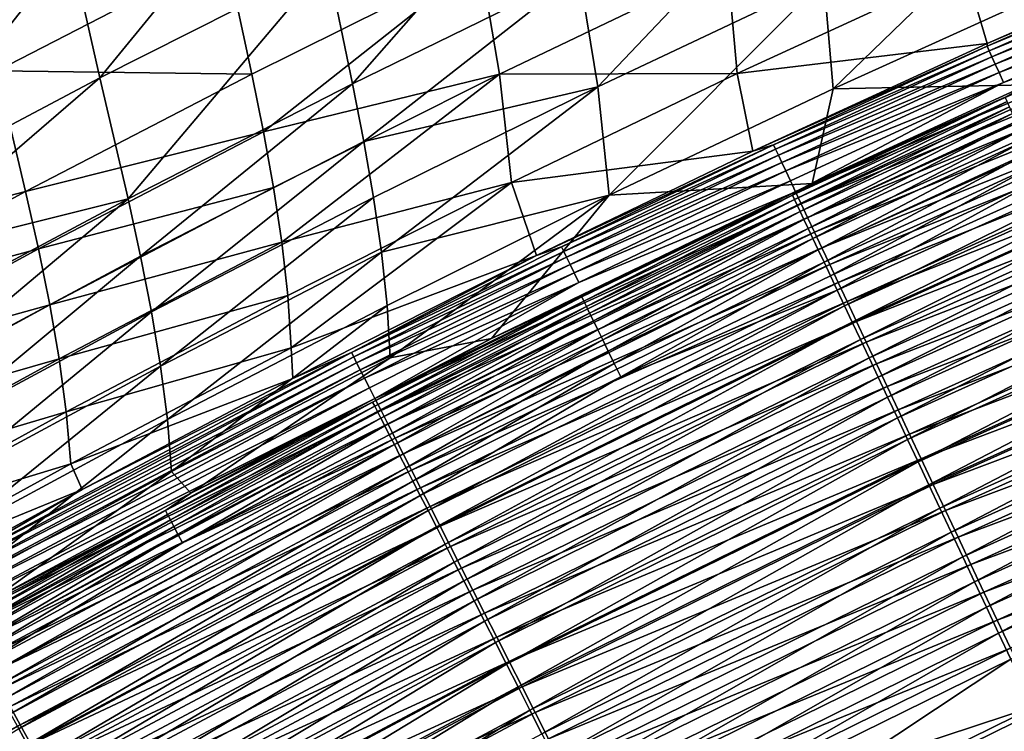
# Model space of a CAD drawing. Header units: metres. Extents: x 0 to 1400, y -1400 to 0.
# Tile 159 of 256: x 552 to 606, y -212 to -173. Entities that reach past the tile are written whole.
import ezdxf

# ---------------------------------------------------------------- set-up
doc = ezdxf.new("R2010")
doc.units = ezdxf.units.M

msp = doc.modelspace()

# ---------------------------------------------------------------- linework, layer by layer
at = {"layer": 'None'}
for points in [[(541.941833, -175.593231, -199.926025), (552.995422, -161.222214, -144.000839), (540.215027, -167.845047, -143.99704)], [(541.941833, -175.593231, -199.926025), (554.535645, -169.003937, -199.930908), (552.995422, -161.222214, -144.000839)], [(556.163879, -176.172867, -255.898041), (567.236755, -162.634033, -199.934647), (554.535645, -169.003937, -199.930908)], [(556.163879, -176.172867, -255.898041), (568.697876, -169.824051, -255.902023), (567.236755, -162.634033, -199.934647)], [(570.092468, -176.497925, -311.884888), (581.339111, -163.693146, -255.9048), (568.697876, -169.824051, -255.902023)], [(570.092468, -176.497925, -311.884888), (582.584106, -170.381287, -311.887299), (581.339111, -163.693146, -255.9048)], [(583.605774, -176.659164, -367.86618), (595.182983, -164.482285, -311.88858), (582.584106, -170.381287, -311.887299)], [(583.605774, -176.659164, -367.86618), (596.071716, -170.772385, -367.866821), (595.182983, -164.482285, -311.88858)], [(596.579407, -176.766113, -423.826904), (608.645142, -165.103882, -367.866547), (596.071716, -170.772385, -367.866821)], [(596.579407, -176.766113, -423.826904), (609.036926, -171.111526, -423.825836), (608.645142, -165.103882, -367.866547)], [(550.471069, -175.781235, -256.281342), (548.796143, -168.61647, -200.336792), (563.101563, -169.281677, -256.284454)], [(543.739563, -182.735107, -255.892792), (554.535645, -169.003937, -199.930908), (541.941833, -175.593231, -199.926025)], [(543.739563, -182.735107, -255.892792), (556.163879, -176.172867, -255.898041), (554.535645, -169.003937, -199.930908)], [(563.101563, -169.281677, -256.284454), (564.536865, -175.956329, -312.24704), (550.471069, -175.781235, -256.281342)], [(577.128845, -169.690964, -312.248627), (564.536865, -175.956329, -312.24704), (563.101563, -169.281677, -256.284454)], [(605.070313, -174.26886, -468.964294), (603.863037, -170.130127, -424.105316), (616.425232, -169.277374, -468.982727)], [(616.944214, -169.185242, -470.708282), (605.06781, -174.417938, -470.689941), (605.070313, -174.26886, -468.964294)], [(605.06781, -174.417938, -470.689941), (616.944214, -169.185242, -470.708282), (617.055786, -169.444717, -472.437134)], [(616.425232, -169.277374, -468.982727), (616.944214, -169.185242, -470.708282), (605.070313, -174.26886, -468.964294)], [(557.71051, -182.827332, -311.881287), (568.697876, -169.824051, -255.902023), (556.163879, -176.172867, -255.898041)], [(557.71051, -182.827332, -311.881287), (570.092468, -176.497925, -311.884888), (568.697876, -169.824051, -255.902023)], [(564.536865, -175.956329, -312.24704), (577.128845, -169.690964, -312.248627), (565.174988, -179.131454, -340.224548)], [(577.128845, -169.690964, -312.248627), (578.186951, -175.970047, -368.194885), (565.174988, -179.131454, -340.224548)], [(590.757202, -169.936844, -368.195435), (578.186951, -175.970047, -368.194885), (577.128845, -169.690964, -312.248627)], [(605.183411, -174.674805, -472.419525), (605.06781, -174.417938, -470.689941), (617.055786, -169.444717, -472.437134)], [(617.055786, -169.444717, -472.437134), (617.198975, -169.777603, -474.154083), (605.183411, -174.674805, -472.419525)], [(605.183411, -174.674805, -472.419525), (617.198975, -169.777603, -474.154083), (605.33197, -175.004608, -474.137207)], [(605.33197, -175.004608, -474.137207), (617.198975, -169.777603, -474.154083), (617.373352, -170.182922, -475.854797)], [(570.711487, -179.673553, -339.876038), (582.584106, -170.381287, -311.887299), (570.092468, -176.497925, -311.884888)], [(570.711487, -179.673553, -339.876038), (583.605774, -176.659164, -367.86618), (582.584106, -170.381287, -311.887299)], [(578.186951, -175.970047, -368.194885), (590.757202, -169.936844, -368.195435), (591.297668, -175.928421, -424.104828)], [(591.297668, -175.928421, -424.104828), (590.757202, -169.936844, -368.195435), (603.863037, -170.130127, -424.105316)], [(591.297668, -175.928421, -424.104828), (603.863037, -170.130127, -424.105316), (605.070313, -174.26886, -468.964294)], [(617.373352, -170.182922, -475.854797), (605.512939, -175.406372, -475.838684), (605.33197, -175.004608, -474.137207)], [(617.578491, -170.659698, -477.535004), (605.512939, -175.406372, -475.838684), (617.373352, -170.182922, -475.854797)], [(584.232666, -182.63446, -423.827393), (596.071716, -170.772385, -367.866821), (583.605774, -176.659164, -367.86618)], [(584.232666, -182.63446, -423.827393), (596.579407, -176.766113, -423.826904), (596.071716, -170.772385, -367.866821)], [(605.512939, -175.406372, -475.838684), (617.578491, -170.659698, -477.535004), (605.72583, -175.879089, -477.519684)], [(605.72583, -175.879089, -477.519684), (617.578491, -170.659698, -477.535004), (617.814026, -171.206909, -479.190369)], [(607.273438, -176.55484, -468.690521), (609.036926, -171.111526, -423.825836), (596.579407, -176.766113, -423.826904)], [(617.814026, -171.206909, -479.190369), (605.970337, -176.421814, -479.175873), (605.72583, -175.879089, -477.519684)], [(618.079407, -171.823578, -480.81665), (605.970337, -176.421814, -479.175873), (617.814026, -171.206909, -479.190369)], [(618.374329, -172.508728, -482.409546), (594.507507, -182.442886, -480.789307), (618.079407, -171.823578, -480.81665)], [(618.079407, -171.823578, -480.81665), (594.507507, -182.442886, -480.789307), (605.970337, -176.421814, -479.175873)], [(618.374329, -172.508728, -482.409546), (594.824829, -183.117157, -482.38385), (594.507507, -182.442886, -480.789307)], [(618.698242, -173.261169, -483.964935), (594.824829, -183.117157, -482.38385), (618.374329, -172.508728, -482.409546)], [(618.698242, -173.261169, -483.964935), (595.173401, -183.857819, -483.940918), (594.824829, -183.117157, -482.38385)], [(619.050232, -174.078979, -485.479797), (595.173401, -183.857819, -483.940918), (618.698242, -173.261169, -483.964935)], [(619.050232, -174.078979, -485.479797), (595.552368, -184.66301, -485.457458), (595.173401, -183.857819, -483.940918)], [(619.050232, -174.078979, -485.479797), (619.429565, -174.960052, -486.951294), (595.552368, -184.66301, -485.457458)], [(592.160767, -180.212158, -468.943024), (591.297668, -175.928421, -424.104828), (605.070313, -174.26886, -468.964294)], [(605.070313, -174.26886, -468.964294), (605.06781, -174.417938, -470.689941), (592.160767, -180.212158, -468.943024)], [(605.06781, -174.417938, -470.689941), (593.287598, -179.850342, -470.67157), (592.160767, -180.212158, -468.943024)], [(593.287598, -179.850342, -470.67157), (605.06781, -174.417938, -470.689941), (605.183411, -174.674805, -472.419525)], [(593.287598, -179.850342, -470.67157), (605.183411, -174.674805, -472.419525), (593.407166, -180.104584, -472.401855)], [(593.407166, -180.104584, -472.401855), (605.183411, -174.674805, -472.419525), (605.33197, -175.004608, -474.137207)], [(605.33197, -175.004608, -474.137207), (593.560852, -180.431274, -474.1203), (593.407166, -180.104584, -472.401855)], [(605.512939, -175.406372, -475.838684), (593.560852, -180.431274, -474.1203), (605.33197, -175.004608, -474.137207)], [(619.429565, -174.960052, -486.951294), (595.960693, -185.530609, -486.930573), (595.552368, -184.66301, -485.457458)], [(619.835144, -175.902237, -488.376587), (595.960693, -185.530609, -486.930573), (619.429565, -174.960052, -486.951294)], [(550.471069, -175.781235, -256.281342), (552.059937, -182.432159, -312.244232), (538.851074, -185.85965, -284.258179)], [(564.536865, -175.956329, -312.24704), (552.059937, -182.432159, -312.244232), (550.471069, -175.781235, -256.281342)], [(593.560852, -180.431274, -474.1203), (605.512939, -175.406372, -475.838684), (593.74823, -180.829422, -475.822571)], [(593.74823, -180.829422, -475.822571), (605.512939, -175.406372, -475.838684), (605.72583, -175.879089, -477.519684)], [(544.61261, -186.108002, -283.883759), (556.163879, -176.172867, -255.898041), (543.739563, -182.735107, -255.892792)], [(544.61261, -186.108002, -283.883759), (557.71051, -182.827332, -311.881287), (556.163879, -176.172867, -255.898041)], [(564.536865, -175.956329, -312.24704), (565.174988, -179.131454, -340.224548), (552.059937, -182.432159, -312.244232)], [(578.186951, -175.970047, -368.194885), (565.731812, -182.215057, -368.19339), (565.174988, -179.131454, -340.224548)], [(565.731812, -182.215057, -368.19339), (578.186951, -175.970047, -368.194885), (566.186096, -185.219788, -396.150879)], [(566.186096, -185.219788, -396.150879), (578.186951, -175.970047, -368.194885), (578.847961, -181.940399, -424.103668)], [(578.847961, -181.940399, -424.103668), (578.186951, -175.970047, -368.194885), (591.297668, -175.928421, -424.104828)], [(578.847961, -181.940399, -424.103668), (591.297668, -175.928421, -424.104828), (592.160767, -180.212158, -468.943024)], [(605.72583, -175.879089, -477.519684), (593.96875, -181.29805, -477.504364), (593.74823, -180.829422, -475.822571)], [(605.970337, -176.421814, -479.175873), (593.96875, -181.29805, -477.504364), (605.72583, -175.879089, -477.519684)], [(619.835144, -175.902237, -488.376587), (596.397461, -186.458542, -488.357513), (595.960693, -185.530609, -486.930573)], [(620.266174, -176.903458, -489.752838), (596.397461, -186.458542, -488.357513), (619.835144, -175.902237, -488.376587)], [(558.400208, -185.992615, -339.872894), (570.092468, -176.497925, -311.884888), (557.71051, -182.827332, -311.881287)], [(558.400208, -185.992615, -339.872894), (570.711487, -179.673553, -339.876038), (570.092468, -176.497925, -311.884888)], [(571.249756, -182.758942, -367.864594), (583.605774, -176.659164, -367.86618), (570.711487, -179.673553, -339.876038)], [(571.686096, -185.767197, -395.849579), (583.605774, -176.659164, -367.86618), (571.249756, -182.758942, -367.864594)], [(571.686096, -185.767197, -395.849579), (584.232666, -182.63446, -423.827393), (583.605774, -176.659164, -367.86618)], [(595.427124, -181.978394, -468.672485), (596.579407, -176.766113, -423.826904), (584.232666, -182.63446, -423.827393)], [(605.970337, -176.421814, -479.175873), (594.221985, -181.836197, -479.161377), (593.96875, -181.29805, -477.504364)], [(594.507507, -182.442886, -480.789307), (594.221985, -181.836197, -479.161377), (605.970337, -176.421814, -479.175873)], [(607.273438, -176.55484, -468.690521), (595.427124, -181.978394, -468.672485), (606.065247, -177.227707, -470.277466)], [(595.427124, -181.978394, -468.672485), (607.273438, -176.55484, -468.690521), (596.579407, -176.766113, -423.826904)], [(620.266174, -176.903458, -489.752838), (596.861633, -187.444717, -489.735352), (596.397461, -186.458542, -488.357513)], [(620.721741, -177.961563, -491.077209), (596.861633, -187.444717, -489.735352), (620.266174, -176.903458, -489.752838)], [(606.065247, -177.227707, -470.277466), (595.427124, -181.978394, -468.672485), (594.343323, -182.637939, -470.260559)], [(594.343323, -182.637939, -470.260559), (594.453552, -182.872055, -471.854279), (606.065247, -177.227707, -470.277466)], [(606.065247, -177.227707, -470.277466), (594.453552, -182.872055, -471.854279), (606.171875, -177.464233, -471.870544)], [(606.171875, -177.464233, -471.870544), (594.453552, -182.872055, -471.854279), (594.595154, -183.172882, -473.437134)], [(606.171875, -177.464233, -471.870544), (594.595154, -183.172882, -473.437134), (606.308716, -177.767929, -473.452667)], [(596.806885, -187.868942, -485.236572), (597.209412, -188.723511, -486.550873), (620.173462, -177.334106, -485.255615)], [(620.173462, -177.334106, -485.255615), (608.080505, -181.697281, -483.889954), (596.806885, -187.868942, -485.236572)], [(597.209412, -188.723511, -486.550873), (620.547363, -178.201813, -486.568451), (620.173462, -177.334106, -485.255615)], [(606.308716, -177.767929, -473.452667), (594.595154, -183.172882, -473.437134), (594.767822, -183.53952, -475.005066)], [(606.308716, -177.767929, -473.452667), (594.767822, -183.53952, -475.005066), (606.475525, -178.137894, -475.019897)], [(620.721741, -177.961563, -491.077209), (597.352234, -188.487061, -491.06131), (596.861633, -187.444717, -489.735352)], [(621.200867, -179.074448, -492.346893), (597.352234, -188.487061, -491.06131), (620.721741, -177.961563, -491.077209)], [(606.475525, -178.137894, -475.019897), (594.767822, -183.53952, -475.005066), (594.971008, -183.971069, -476.554138)], [(606.475525, -178.137894, -475.019897), (594.971008, -183.971069, -476.554138), (606.671753, -178.573212, -476.568237)], [(606.671753, -178.573212, -476.568237), (594.971008, -183.971069, -476.554138), (595.204407, -184.46666, -478.080414)], [(606.671753, -178.573212, -476.568237), (595.204407, -184.46666, -478.080414), (606.897095, -179.072998, -478.09375)], [(597.209412, -188.723511, -486.550873), (597.637207, -189.631729, -487.820007), (620.547363, -178.201813, -486.568451)], [(597.637207, -189.631729, -487.820007), (620.944702, -179.123871, -487.83609), (620.547363, -178.201813, -486.568451)], [(606.897095, -179.072998, -478.09375), (595.204407, -184.46666, -478.080414), (595.467529, -185.02536, -479.579895)], [(606.897095, -179.072998, -478.09375), (595.467529, -185.02536, -479.579895), (607.151123, -179.636337, -479.592468)], [(621.200867, -179.074448, -492.346893), (597.868286, -189.58345, -492.33252), (597.352234, -188.487061, -491.06131)], [(597.637207, -189.631729, -487.820007), (598.089355, -190.591675, -489.041351), (620.944702, -179.123871, -487.83609)], [(621.702698, -180.23999, -493.559052), (597.868286, -189.58345, -492.33252), (621.200867, -179.074448, -492.346893)], [(598.089355, -190.591675, -489.041351), (621.364624, -180.098328, -489.055969), (620.944702, -179.123871, -487.83609)], [(565.174988, -179.131454, -340.224548), (552.769531, -185.594864, -340.221954), (552.059937, -182.432159, -312.244232)], [(565.174988, -179.131454, -340.224548), (565.731812, -182.215057, -368.19339), (552.769531, -185.594864, -340.221954)], [(607.151123, -179.636337, -479.592468), (595.467529, -185.02536, -479.579895), (595.76001, -185.646301, -481.048584)], [(607.151123, -179.636337, -479.592468), (595.76001, -185.646301, -481.048584), (607.433411, -180.262329, -481.060425)], [(559.006042, -189.066574, -367.862061), (570.711487, -179.673553, -339.876038), (558.400208, -185.992615, -339.872894)], [(559.006042, -189.066574, -367.862061), (571.249756, -182.758942, -367.864594), (570.711487, -179.673553, -339.876038)], [(592.160767, -180.212158, -468.943024), (593.287598, -179.850342, -470.67157), (580.225464, -185.963577, -468.923126)], [(593.287598, -179.850342, -470.67157), (581.60553, -185.47731, -470.65329), (580.225464, -185.963577, -468.923126)], [(581.60553, -185.47731, -470.65329), (593.287598, -179.850342, -470.67157), (593.407166, -180.104584, -472.401855)], [(593.407166, -180.104584, -472.401855), (581.728943, -185.728912, -472.384308), (581.60553, -185.47731, -470.65329)], [(593.560852, -180.431274, -474.1203), (581.728943, -185.728912, -472.384308), (593.407166, -180.104584, -472.401855)], [(598.089355, -190.591675, -489.041351), (598.564941, -191.601395, -490.21225), (621.364624, -180.098328, -489.055969)], [(598.564941, -191.601395, -490.21225), (621.806274, -181.12323, -490.225464), (621.364624, -180.098328, -489.055969)], [(580.225464, -185.963577, -468.923126), (578.847961, -181.940399, -424.103668), (592.160767, -180.212158, -468.943024)], [(593.560852, -180.431274, -474.1203), (581.887695, -186.05246, -474.103485), (581.728943, -185.728912, -472.384308)], [(581.887695, -186.05246, -474.103485), (593.560852, -180.431274, -474.1203), (593.74823, -180.829422, -475.822571)], [(607.433411, -180.262329, -481.060425), (595.76001, -185.646301, -481.048584), (596.081238, -186.328415, -482.482788)], [(607.433411, -180.262329, -481.060425), (596.081238, -186.328415, -482.482788), (607.743408, -180.949905, -482.493835)], [(621.702698, -180.23999, -493.559052), (598.408813, -190.731827, -493.546143), (597.868286, -189.58345, -492.33252)], [(622.226257, -181.455978, -494.710968), (598.408813, -190.731827, -493.546143), (621.702698, -180.23999, -493.559052)], [(593.74823, -180.829422, -475.822571), (582.081238, -186.44696, -475.806549), (581.887695, -186.05246, -474.103485)], [(593.96875, -181.29805, -477.504364), (582.081238, -186.44696, -475.806549), (593.74823, -180.829422, -475.822571)], [(607.743408, -180.949905, -482.493835), (596.081238, -186.328415, -482.482788), (596.430542, -187.069931, -483.879669)], [(607.743408, -180.949905, -482.493835), (596.430542, -187.069931, -483.879669), (608.080505, -181.697281, -483.889954)], [(598.564941, -191.601395, -490.21225), (599.063171, -192.658997, -491.330109), (621.806274, -181.12323, -490.225464)], [(599.063171, -192.658997, -491.330109), (622.26886, -182.19664, -491.341949), (621.806274, -181.12323, -490.225464)], [(593.96875, -181.29805, -477.504364), (582.309082, -186.911453, -477.489136), (582.081238, -186.44696, -475.806549)], [(594.221985, -181.836197, -479.161377), (582.309082, -186.911453, -477.489136), (593.96875, -181.29805, -477.504364)], [(582.309082, -186.911453, -477.489136), (594.221985, -181.836197, -479.161377), (582.570862, -187.444977, -479.146973)], [(582.570862, -187.444977, -479.146973), (594.221985, -181.836197, -479.161377), (594.507507, -182.442886, -480.789307)], [(608.080505, -181.697281, -483.889954), (596.430542, -187.069931, -483.879669), (596.806885, -187.868942, -485.236572)], [(622.226257, -181.455978, -494.710968), (598.972778, -191.929993, -494.699493), (598.408813, -190.731827, -493.546143)], [(622.770386, -182.719727, -495.800476), (598.972778, -191.929993, -494.699493), (622.226257, -181.455978, -494.710968)], [(565.731812, -182.215057, -368.19339), (553.394531, -188.665024, -368.190887), (552.769531, -185.594864, -340.221954)], [(565.731812, -182.215057, -368.19339), (566.186096, -185.219788, -396.150879), (553.394531, -188.665024, -368.190887)], [(566.516785, -188.158936, -424.101898), (566.186096, -185.219788, -396.150879), (578.847961, -181.940399, -424.103668)], [(566.516785, -188.158936, -424.101898), (578.847961, -181.940399, -424.103668), (566.70282, -191.046021, -452.053223)], [(566.70282, -191.046021, -452.053223), (578.847961, -181.940399, -424.103668), (580.225464, -185.963577, -468.923126)], [(595.427124, -181.978394, -468.672485), (577.753113, -190.523438, -468.645264), (594.343323, -182.637939, -470.260559)], [(577.753113, -190.523438, -468.645264), (595.427124, -181.978394, -468.672485), (584.232666, -182.63446, -423.827393)], [(599.063171, -192.658997, -491.330109), (599.582947, -193.762451, -492.392426), (622.26886, -182.19664, -491.341949)], [(599.582947, -193.762451, -492.392426), (622.751465, -183.316498, -492.402985), (622.26886, -182.19664, -491.341949)], [(552.059937, -182.432159, -312.244232), (539.700562, -189.111984, -312.240204), (538.851074, -185.85965, -284.258179)], [(552.059937, -182.432159, -312.244232), (552.769531, -185.594864, -340.221954), (539.700562, -189.111984, -312.240204)], [(545.440491, -189.36467, -311.876526), (557.71051, -182.827332, -311.881287), (544.61261, -186.108002, -283.883759)], [(546.202209, -192.516968, -339.868622), (557.71051, -182.827332, -311.881287), (545.440491, -189.36467, -311.876526)], [(546.202209, -192.516968, -339.868622), (558.400208, -185.992615, -339.872894), (557.71051, -182.827332, -311.881287)], [(559.506836, -192.061752, -395.847809), (571.249756, -182.758942, -367.864594), (559.006042, -189.066574, -367.862061)], [(559.506836, -192.061752, -395.847809), (571.686096, -185.767197, -395.849579), (571.249756, -182.758942, -367.864594)], [(594.824829, -183.117157, -482.38385), (571.323669, -193.839523, -480.762329), (594.507507, -182.442886, -480.789307)], [(594.507507, -182.442886, -480.789307), (571.323669, -193.839523, -480.762329), (582.570862, -187.444977, -479.146973)], [(571.999268, -188.711044, -423.82724), (584.232666, -182.63446, -423.827393), (571.686096, -185.767197, -395.849579)], [(572.16803, -191.602951, -451.791046), (584.232666, -182.63446, -423.827393), (571.999268, -188.711044, -423.82724)], [(577.753113, -190.523438, -468.645264), (584.232666, -182.63446, -423.827393), (572.16803, -191.602951, -451.791046)], [(594.343323, -182.637939, -470.260559), (577.753113, -190.523438, -468.645264), (582.71875, -188.241684, -470.243713)], [(582.832458, -188.473373, -471.838135), (594.343323, -182.637939, -470.260559), (582.71875, -188.241684, -470.243713)], [(594.453552, -182.872055, -471.854279), (594.343323, -182.637939, -470.260559), (582.832458, -188.473373, -471.838135)], [(582.978699, -188.771301, -473.421661), (594.453552, -182.872055, -471.854279), (582.832458, -188.473373, -471.838135)], [(594.453552, -182.872055, -471.854279), (582.978699, -188.771301, -473.421661), (594.595154, -183.172882, -473.437134)], [(622.770386, -182.719727, -495.800476), (599.558899, -193.175278, -495.790375), (598.972778, -191.929993, -494.699493)], [(623.333862, -184.028442, -496.825562), (599.558899, -193.175278, -495.790375), (622.770386, -182.719727, -495.800476)], [(594.824829, -183.117157, -482.38385), (571.662231, -194.502609, -482.358521), (571.323669, -193.839523, -480.762329)], [(595.173401, -183.857819, -483.940918), (571.662231, -194.502609, -482.358521), (594.824829, -183.117157, -482.38385)], [(594.595154, -183.172882, -473.437134), (582.978699, -188.771301, -473.421661), (583.157043, -189.134583, -474.990326)], [(594.595154, -183.172882, -473.437134), (583.157043, -189.134583, -474.990326), (594.767822, -183.53952, -475.005066)], [(599.582947, -193.762451, -492.392426), (600.123169, -194.909317, -493.397247), (622.751465, -183.316498, -492.402985)], [(622.751465, -183.316498, -492.402985), (600.123169, -194.909317, -493.397247), (623.252991, -184.480331, -493.406525)], [(595.173401, -183.857819, -483.940918), (572.034302, -195.231186, -483.917267), (571.662231, -194.502609, -482.358521)], [(595.552368, -184.66301, -485.457458), (572.034302, -195.231186, -483.917267), (595.173401, -183.857819, -483.940918)], [(594.767822, -183.53952, -475.005066), (583.157043, -189.134583, -474.990326), (583.367065, -189.562332, -476.540161)], [(594.767822, -183.53952, -475.005066), (583.367065, -189.562332, -476.540161), (594.971008, -183.971069, -476.554138)], [(594.971008, -183.971069, -476.554138), (583.367065, -189.562332, -476.540161), (583.608276, -190.053665, -478.067169)], [(594.971008, -183.971069, -476.554138), (583.608276, -190.053665, -478.067169), (595.204407, -184.46666, -478.080414)], [(595.204407, -184.46666, -478.080414), (583.608276, -190.053665, -478.067169), (583.88031, -190.607697, -479.567383)], [(595.204407, -184.46666, -478.080414), (583.88031, -190.607697, -479.567383), (595.467529, -185.02536, -479.579895)], [(623.333862, -184.028442, -496.825562), (600.165955, -194.464966, -496.816772), (599.558899, -193.175278, -495.790375)], [(623.252991, -184.480331, -493.406525), (600.123169, -194.909317, -493.397247), (600.682678, -196.097061, -494.342621)], [(623.915527, -185.379349, -497.784149), (600.165955, -194.464966, -496.816772), (623.333862, -184.028442, -496.825562)], [(623.252991, -184.480331, -493.406525), (600.682678, -196.097061, -494.342621), (623.772461, -185.685593, -494.350708)], [(595.552368, -184.66301, -485.457458), (572.438782, -196.023376, -485.435455), (572.034302, -195.231186, -483.917267)], [(595.960693, -185.530609, -486.930573), (572.438782, -196.023376, -485.435455), (595.552368, -184.66301, -485.457458)], [(595.467529, -185.02536, -479.579895), (583.88031, -190.607697, -479.567383), (584.182678, -191.223526, -481.036865)], [(595.467529, -185.02536, -479.579895), (584.182678, -191.223526, -481.036865), (595.76001, -185.646301, -481.048584)], [(552.769531, -185.594864, -340.221954), (540.483154, -192.259308, -340.218201), (539.700562, -189.111984, -312.240204)], [(552.769531, -185.594864, -340.221954), (553.394531, -188.665024, -368.190887), (540.483154, -192.259308, -340.218201)], [(566.186096, -185.219788, -396.150879), (553.914063, -191.654755, -396.148346), (553.394531, -188.665024, -368.190887)], [(553.914063, -191.654755, -396.148346), (566.186096, -185.219788, -396.150879), (566.516785, -188.158936, -424.101898)], [(580.225464, -185.963577, -468.923126), (581.60553, -185.47731, -470.65329), (570.023682, -191.293701, -470.635223)], [(581.60553, -185.47731, -470.65329), (581.728943, -185.728912, -472.384308), (570.023682, -191.293701, -470.635223)], [(595.960693, -185.530609, -486.930573), (572.874756, -196.877121, -486.910217), (572.438782, -196.023376, -485.435455)], [(596.397461, -186.458542, -488.357513), (572.874756, -196.877121, -486.910217), (595.960693, -185.530609, -486.930573)], [(623.915527, -185.379349, -497.784149), (600.792664, -195.796295, -497.776611), (600.165955, -194.464966, -496.816772)], [(624.514221, -186.769669, -498.674255), (600.792664, -195.796295, -497.776611), (623.915527, -185.379349, -497.784149)], [(546.876953, -195.576843, -367.85849), (558.400208, -185.992615, -339.872894), (546.202209, -192.516968, -339.868622)], [(546.876953, -195.576843, -367.85849), (559.006042, -189.066574, -367.862061), (558.400208, -185.992615, -339.872894)], [(559.881592, -194.990433, -423.826447), (571.686096, -185.767197, -395.849579), (559.506836, -192.061752, -395.847809)], [(559.881592, -194.990433, -423.826447), (571.999268, -188.711044, -423.82724), (571.686096, -185.767197, -395.849579)], [(566.790771, -192.736084, -468.900665), (566.70282, -191.046021, -452.053223), (580.225464, -185.963577, -468.923126)], [(570.023682, -191.293701, -470.635223), (566.790771, -192.736084, -468.900665), (580.225464, -185.963577, -468.923126)], [(570.023682, -191.293701, -470.635223), (581.728943, -185.728912, -472.384308), (570.150818, -191.542664, -472.366943)], [(581.728943, -185.728912, -472.384308), (581.887695, -186.05246, -474.103485), (570.150818, -191.542664, -472.366943)], [(581.887695, -186.05246, -474.103485), (570.314392, -191.863037, -474.086884), (570.150818, -191.542664, -472.366943)], [(582.081238, -186.44696, -475.806549), (570.314392, -191.863037, -474.086884), (581.887695, -186.05246, -474.103485)], [(595.76001, -185.646301, -481.048584), (584.182678, -191.223526, -481.036865), (584.514832, -191.900085, -482.471832)], [(595.76001, -185.646301, -481.048584), (584.514832, -191.900085, -482.471832), (596.081238, -186.328415, -482.482788)], [(623.772461, -185.685593, -494.350708), (600.682678, -196.097061, -494.342621), (601.260193, -197.323166, -495.226715)], [(623.772461, -185.685593, -494.350708), (601.260193, -197.323166, -495.226715), (624.308655, -186.929718, -495.233673)], [(582.081238, -186.44696, -475.806549), (570.513977, -192.25386, -475.79071), (570.314392, -191.863037, -474.086884)], [(582.309082, -186.911453, -477.489136), (570.513977, -192.25386, -475.79071), (582.081238, -186.44696, -475.806549)], [(596.397461, -186.458542, -488.357513), (573.341125, -197.790359, -488.338776), (572.874756, -196.877121, -486.910217)], [(596.861633, -187.444717, -489.735352), (573.341125, -197.790359, -488.338776), (596.397461, -186.458542, -488.357513)], [(596.081238, -186.328415, -482.482788), (584.514832, -191.900085, -482.471832), (584.876038, -192.635666, -483.869476)], [(596.081238, -186.328415, -482.482788), (584.876038, -192.635666, -483.869476), (596.430542, -187.069931, -483.879669)], [(570.513977, -192.25386, -475.79071), (582.309082, -186.911453, -477.489136), (570.749023, -192.714188, -477.474121)], [(570.749023, -192.714188, -477.474121), (582.309082, -186.911453, -477.489136), (582.570862, -187.444977, -479.146973)], [(596.430542, -187.069931, -483.879669), (584.876038, -192.635666, -483.869476), (596.806885, -187.868942, -485.236572)], [(624.514221, -186.769669, -498.674255), (601.437622, -197.166534, -498.667847), (600.792664, -195.796295, -497.776611)], [(624.308655, -186.929718, -495.233673), (601.260193, -197.323166, -495.226715), (601.854675, -198.585098, -496.047638)], [(625.128601, -188.196609, -499.493835), (601.437622, -197.166534, -498.667847), (624.514221, -186.769669, -498.674255)], [(624.308655, -186.929718, -495.233673), (601.854675, -198.585098, -496.047638), (624.860474, -188.210144, -496.053528)], [(582.570862, -187.444977, -479.146973), (571.019104, -193.243073, -479.132751), (570.749023, -192.714188, -477.474121)], [(571.323669, -193.839523, -480.762329), (571.019104, -193.243073, -479.132751), (582.570862, -187.444977, -479.146973)], [(596.861633, -187.444717, -489.735352), (573.836792, -198.761047, -489.718201), (573.341125, -197.790359, -488.338776)], [(597.352234, -188.487061, -491.06131), (573.836792, -198.761047, -489.718201), (596.861633, -187.444717, -489.735352)], [(554.307251, -194.576935, -424.099457), (553.914063, -191.654755, -396.148346), (566.516785, -188.158936, -424.101898)], [(566.516785, -188.158936, -424.101898), (566.70282, -191.046021, -452.053223), (554.307251, -194.576935, -424.099457)], [(577.753113, -190.523438, -468.645264), (571.193542, -194.033844, -470.227112), (582.71875, -188.241684, -470.243713)], [(582.71875, -188.241684, -470.243713), (571.193542, -194.033844, -470.227112), (571.310669, -194.263092, -471.822205)], [(582.832458, -188.473373, -471.838135), (582.71875, -188.241684, -470.243713), (571.310669, -194.263092, -471.822205)], [(596.806885, -187.868942, -485.236572), (584.876038, -192.635666, -483.869476), (573.82074, -199.175735, -485.217865)], [(573.82074, -199.175735, -485.217865), (574.250488, -200.0168, -486.533661), (596.806885, -187.868942, -485.236572)], [(574.250488, -200.0168, -486.533661), (597.209412, -188.723511, -486.550873), (596.806885, -187.868942, -485.236572)], [(625.128601, -188.196609, -499.493835), (602.099609, -198.572922, -499.488495), (601.437622, -197.166534, -498.667847)], [(624.860474, -188.210144, -496.053528), (601.854675, -198.585098, -496.047638), (602.464783, -199.88031, -496.803497)], [(625.757629, -189.657394, -500.240814), (602.099609, -198.572922, -499.488495), (625.128601, -188.196609, -499.493835)], [(624.860474, -188.210144, -496.053528), (602.464783, -199.88031, -496.803497), (625.426819, -189.524292, -496.808411)], [(553.394531, -188.665024, -368.190887), (541.178101, -195.31311, -368.187347), (540.483154, -192.259308, -340.218201)], [(553.394531, -188.665024, -368.190887), (553.914063, -191.654755, -396.148346), (541.178101, -195.31311, -368.187347)], [(560.109253, -197.864502, -451.791199), (571.999268, -188.711044, -423.82724), (559.881592, -194.990433, -423.826447)], [(560.109253, -197.864502, -451.791199), (572.16803, -191.602951, -451.791046), (571.999268, -188.711044, -423.82724)], [(571.461365, -194.558105, -473.406403), (582.832458, -188.473373, -471.838135), (571.310669, -194.263092, -471.822205)], [(582.978699, -188.771301, -473.421661), (582.832458, -188.473373, -471.838135), (571.461365, -194.558105, -473.406403)], [(571.645264, -194.91803, -474.975769), (582.978699, -188.771301, -473.421661), (571.461365, -194.558105, -473.406403)], [(583.157043, -189.134583, -474.990326), (582.978699, -188.771301, -473.421661), (571.645264, -194.91803, -474.975769)], [(597.352234, -188.487061, -491.06131), (574.360718, -199.787109, -491.045715), (573.836792, -198.761047, -489.718201)], [(574.250488, -200.0168, -486.533661), (574.707275, -200.910751, -487.80426), (597.209412, -188.723511, -486.550873)], [(597.868286, -189.58345, -492.33252), (574.360718, -199.787109, -491.045715), (597.352234, -188.487061, -491.06131)], [(574.707275, -200.910751, -487.80426), (597.637207, -189.631729, -487.820007), (597.209412, -188.723511, -486.550873)], [(547.443909, -198.556335, -395.845184), (559.006042, -189.066574, -367.862061), (546.876953, -195.576843, -367.85849)], [(547.443909, -198.556335, -395.845184), (559.506836, -192.061752, -395.847809), (559.006042, -189.066574, -367.862061)], [(571.861877, -195.341949, -476.526337), (583.157043, -189.134583, -474.990326), (571.645264, -194.91803, -474.975769)], [(583.157043, -189.134583, -474.990326), (571.861877, -195.341949, -476.526337), (583.367065, -189.562332, -476.540161)], [(583.367065, -189.562332, -476.540161), (571.861877, -195.341949, -476.526337), (572.110718, -195.828995, -478.054108)], [(583.367065, -189.562332, -476.540161), (572.110718, -195.828995, -478.054108), (583.608276, -190.053665, -478.067169)], [(597.868286, -189.58345, -492.33252), (574.911926, -200.866501, -492.318451), (574.360718, -199.787109, -491.045715)], [(574.707275, -200.910751, -487.80426), (575.190125, -201.855728, -489.027008), (597.637207, -189.631729, -487.820007)], [(598.408813, -190.731827, -493.546143), (574.911926, -200.866501, -492.318451), (597.868286, -189.58345, -492.33252)], [(575.190125, -201.855728, -489.027008), (598.089355, -190.591675, -489.041351), (597.637207, -189.631729, -487.820007)], [(625.757629, -189.657394, -500.240814), (602.777344, -200.012695, -500.23645), (602.099609, -198.572922, -499.488495)], [(625.426819, -189.524292, -496.808411), (602.464783, -199.88031, -496.803497), (603.089417, -201.206299, -497.492432)], [(626.400024, -191.149231, -500.913177), (602.777344, -200.012695, -500.23645), (625.757629, -189.657394, -500.240814)], [(625.426819, -189.524292, -496.808411), (603.089417, -201.206299, -497.492432), (626.006653, -190.869598, -497.496429)], [(583.608276, -190.053665, -478.067169), (572.110718, -195.828995, -478.054108), (572.391418, -196.378281, -479.555084)], [(583.608276, -190.053665, -478.067169), (572.391418, -196.378281, -479.555084), (583.88031, -190.607697, -479.567383)], [(566.70282, -191.046021, -452.053223), (554.553162, -197.444565, -452.05127), (554.307251, -194.576935, -424.099457)], [(554.553162, -197.444565, -452.05127), (566.70282, -191.046021, -452.053223), (566.790771, -192.736084, -468.900665)], [(577.753113, -190.523438, -468.645264), (561.164551, -199.044998, -468.619659), (571.193542, -194.033844, -470.227112)], [(561.164551, -199.044998, -468.619659), (577.753113, -190.523438, -468.645264), (572.16803, -191.602951, -451.791046)], [(583.88031, -190.607697, -479.567383), (572.391418, -196.378281, -479.555084), (572.70343, -196.988937, -481.02533)], [(583.88031, -190.607697, -479.567383), (572.70343, -196.988937, -481.02533), (584.182678, -191.223526, -481.036865)], [(598.408813, -190.731827, -493.546143), (575.489258, -201.997147, -493.533539), (574.911926, -200.866501, -492.318451)], [(575.190125, -201.855728, -489.027008), (575.698059, -202.849792, -490.19931), (598.089355, -190.591675, -489.041351)], [(598.972778, -191.929993, -494.699493), (575.489258, -201.997147, -493.533539), (598.408813, -190.731827, -493.546143)], [(575.698059, -202.849792, -490.19931), (598.564941, -191.601395, -490.21225), (598.089355, -190.591675, -489.041351)], [(626.006653, -190.869598, -497.496429), (603.089417, -201.206299, -497.492432), (603.727356, -202.560516, -498.112549)], [(626.006653, -190.869598, -497.496429), (603.727356, -202.560516, -498.112549), (626.598816, -192.243515, -498.115723)], [(547.166809, -203.4758, -470.600281), (555.182983, -198.845657, -468.881348), (570.023682, -191.293701, -470.635223)], [(570.023682, -191.293701, -470.635223), (570.150818, -191.542664, -472.366943), (547.166809, -203.4758, -470.600281)], [(570.150818, -191.542664, -472.366943), (547.301025, -203.719498, -472.333435), (547.166809, -203.4758, -470.600281)], [(570.314392, -191.863037, -474.086884), (547.301025, -203.719498, -472.333435), (570.150818, -191.542664, -472.366943)], [(555.182983, -198.845657, -468.881348), (566.790771, -192.736084, -468.900665), (570.023682, -191.293701, -470.635223)], [(561.164551, -199.044998, -468.619659), (572.16803, -191.602951, -451.791046), (560.109253, -197.864502, -451.791199)], [(584.182678, -191.223526, -481.036865), (572.70343, -196.988937, -481.02533), (573.046265, -197.659912, -482.46106)], [(584.182678, -191.223526, -481.036865), (573.046265, -197.659912, -482.46106), (584.514832, -191.900085, -482.471832)], [(575.698059, -202.849792, -490.19931), (576.230103, -203.891083, -491.318542), (598.564941, -191.601395, -490.21225)], [(576.230103, -203.891083, -491.318542), (599.063171, -192.658997, -491.330109), (598.564941, -191.601395, -490.21225)], [(626.400024, -191.149231, -500.913177), (603.469543, -201.483139, -500.909729), (602.777344, -200.012695, -500.23645)], [(627.054504, -192.669144, -501.509125), (603.469543, -201.483139, -500.909729), (626.400024, -191.149231, -500.913177)], [(553.914063, -191.654755, -396.148346), (541.764648, -198.284973, -396.144928), (541.178101, -195.31311, -368.187347)], [(541.764648, -198.284973, -396.144928), (553.914063, -191.654755, -396.148346), (554.307251, -194.576935, -424.099457)], [(570.314392, -191.863037, -474.086884), (547.473938, -204.033554, -474.05484), (547.301025, -203.719498, -472.333435)], [(547.882141, -201.467148, -423.824921), (559.506836, -192.061752, -395.847809), (547.443909, -198.556335, -395.845184)], [(570.513977, -192.25386, -475.79071), (547.473938, -204.033554, -474.05484), (570.314392, -191.863037, -474.086884)], [(547.882141, -201.467148, -423.824921), (559.881592, -194.990433, -423.826447), (559.506836, -192.061752, -395.847809)], [(584.514832, -191.900085, -482.471832), (573.046265, -197.659912, -482.46106), (573.419006, -198.389481, -483.859436)], [(584.514832, -191.900085, -482.471832), (573.419006, -198.389481, -483.859436), (584.876038, -192.635666, -483.869476)], [(598.972778, -191.929993, -494.699493), (576.091736, -203.176895, -494.688293), (575.489258, -201.997147, -493.533539)], [(599.558899, -193.175278, -495.790375), (576.091736, -203.176895, -494.688293), (598.972778, -191.929993, -494.699493)], [(547.473938, -204.033554, -474.05484), (570.513977, -192.25386, -475.79071), (547.68512, -204.417023, -475.760193)], [(547.68512, -204.417023, -475.760193), (570.513977, -192.25386, -475.79071), (570.749023, -192.714188, -477.474121)], [(584.876038, -192.635666, -483.869476), (573.419006, -198.389481, -483.859436), (573.82074, -199.175735, -485.217865)], [(576.230103, -203.891083, -491.318542), (576.785217, -204.977585, -492.382172), (599.063171, -192.658997, -491.330109)], [(576.785217, -204.977585, -492.382172), (599.582947, -193.762451, -492.392426), (599.063171, -192.658997, -491.330109)], [(603.469543, -201.483139, -500.909729), (627.054504, -192.669144, -501.509125), (604.174744, -202.981293, -501.50647)], [(626.598816, -192.243515, -498.115723), (603.727356, -202.560516, -498.112549), (604.377319, -203.940262, -498.662201)], [(604.174744, -202.981293, -501.50647), (627.054504, -192.669144, -501.509125), (627.719421, -194.213287, -502.02774)], [(626.598816, -192.243515, -498.115723), (604.377319, -203.940262, -498.662201), (627.202087, -193.64328, -498.664642)], [(570.749023, -192.714188, -477.474121), (547.93396, -204.868958, -477.445129), (547.68512, -204.417023, -475.760193)], [(571.019104, -193.243073, -479.132751), (547.93396, -204.868958, -477.445129), (570.749023, -192.714188, -477.474121)], [(555.182983, -198.845657, -468.881348), (554.553162, -197.444565, -452.05127), (566.790771, -192.736084, -468.900665)], [(599.558899, -193.175278, -495.790375), (576.717896, -204.403122, -495.780548), (576.091736, -203.176895, -494.688293)], [(600.165955, -194.464966, -496.816772), (576.717896, -204.403122, -495.780548), (599.558899, -193.175278, -495.790375)], [(547.93396, -204.868958, -477.445129), (571.019104, -193.243073, -479.132751), (548.219971, -205.388428, -479.105347)], [(571.019104, -193.243073, -479.132751), (571.323669, -193.839523, -480.762329), (548.219971, -205.388428, -479.105347)], [(576.785217, -204.977585, -492.382172), (577.362305, -206.106918, -493.388214), (599.582947, -193.762451, -492.392426)], [(577.362305, -206.106918, -493.388214), (600.123169, -194.909317, -493.397247), (599.582947, -193.762451, -492.392426)], [(627.202087, -193.64328, -498.664642), (604.377319, -203.940262, -498.662201), (605.037659, -205.342026, -499.140503)], [(627.202087, -193.64328, -498.664642), (605.037659, -205.342026, -499.140503), (627.815063, -195.065384, -499.142334)], [(571.323669, -193.839523, -480.762329), (548.542603, -205.974487, -480.736542), (548.219971, -205.388428, -479.105347)], [(571.662231, -194.502609, -482.358521), (548.542603, -205.974487, -480.736542), (571.323669, -193.839523, -480.762329)], [(561.164551, -199.044998, -468.619659), (559.769531, -200.00943, -470.210815), (571.193542, -194.033844, -470.227112)], [(571.193542, -194.033844, -470.227112), (559.769531, -200.00943, -470.210815), (559.889954, -200.236252, -471.806549)], [(571.193542, -194.033844, -470.227112), (559.889954, -200.236252, -471.806549), (571.310669, -194.263092, -471.822205)], [(571.310669, -194.263092, -471.822205), (559.889954, -200.236252, -471.806549), (560.045044, -200.528366, -473.391479)], [(571.461365, -194.558105, -473.406403), (571.310669, -194.263092, -471.822205), (560.045044, -200.528366, -473.391479)], [(604.174744, -202.981293, -501.50647), (627.719421, -194.213287, -502.02774), (604.891174, -204.503357, -502.025787)], [(604.891174, -204.503357, -502.025787), (627.719421, -194.213287, -502.02774), (628.393005, -195.777649, -502.468384)], [(542.22229, -201.187286, -424.096313), (541.764648, -198.284973, -396.144928), (554.307251, -194.576935, -424.099457)], [(554.307251, -194.576935, -424.099457), (554.553162, -197.444565, -452.05127), (542.22229, -201.187286, -424.096313)], [(571.662231, -194.502609, -482.358521), (548.901428, -206.626205, -482.334351), (548.542603, -205.974487, -480.736542)], [(572.034302, -195.231186, -483.917267), (548.901428, -206.626205, -482.334351), (571.662231, -194.502609, -482.358521)], [(571.461365, -194.558105, -473.406403), (560.045044, -200.528366, -473.391479), (560.234314, -200.884888, -474.961548)], [(571.645264, -194.91803, -474.975769), (571.461365, -194.558105, -473.406403), (560.234314, -200.884888, -474.961548)], [(600.165955, -194.464966, -496.816772), (577.366394, -205.673141, -496.808197), (576.717896, -204.403122, -495.780548)], [(600.792664, -195.796295, -497.776611), (577.366394, -205.673141, -496.808197), (600.165955, -194.464966, -496.816772)], [(548.170959, -204.320648, -451.790833), (559.881592, -194.990433, -423.826447), (547.882141, -201.467148, -423.824921)], [(548.170959, -204.320648, -451.790833), (560.109253, -197.864502, -451.791199), (559.881592, -194.990433, -423.826447)], [(572.034302, -195.231186, -483.917267), (549.295776, -207.342453, -483.894684), (548.901428, -206.626205, -482.334351)], [(572.438782, -196.023376, -485.435455), (549.295776, -207.342453, -483.894684), (572.034302, -195.231186, -483.917267)], [(571.645264, -194.91803, -474.975769), (560.234314, -200.884888, -474.961548), (560.457336, -201.304962, -476.512817)], [(571.861877, -195.341949, -476.526337), (571.645264, -194.91803, -474.975769), (560.457336, -201.304962, -476.512817)], [(571.861877, -195.341949, -476.526337), (560.457336, -201.304962, -476.512817), (560.713623, -201.787704, -478.041321)], [(571.861877, -195.341949, -476.526337), (560.713623, -201.787704, -478.041321), (572.110718, -195.828995, -478.054108)], [(577.362305, -206.106918, -493.388214), (577.9599, -207.276566, -494.334778), (600.123169, -194.909317, -493.397247)], [(600.123169, -194.909317, -493.397247), (577.9599, -207.276566, -494.334778), (600.682678, -196.097061, -494.342621)], [(627.815063, -195.065384, -499.142334), (605.037659, -205.342026, -499.140503), (605.706665, -206.762192, -499.546906)], [(627.815063, -195.065384, -499.142334), (605.706665, -206.762192, -499.546906), (628.435974, -196.506088, -499.548157)], [(572.110718, -195.828995, -478.054108), (560.713623, -201.787704, -478.041321), (572.391418, -196.378281, -479.555084)], [(600.792664, -195.796295, -497.776611), (578.03595, -206.984238, -497.769257), (577.366394, -205.673141, -496.808197)], [(601.437622, -197.166534, -498.667847), (578.03595, -206.984238, -497.769257), (600.792664, -195.796295, -497.776611)], [(628.393005, -195.777649, -502.468384), (605.617065, -206.045395, -502.46701), (604.891174, -204.503357, -502.025787)], [(629.073608, -197.358231, -502.830322), (605.617065, -206.045395, -502.46701), (628.393005, -195.777649, -502.468384)], [(549.295776, -207.342453, -483.894684), (572.438782, -196.023376, -485.435455), (549.724609, -208.121399, -485.414459)], [(572.391418, -196.378281, -479.555084), (560.713623, -201.787704, -478.041321), (549.715149, -208.465668, -479.531403)], [(572.391418, -196.378281, -479.555084), (549.715149, -208.465668, -479.531403), (550.045776, -209.065872, -481.003113)], [(572.438782, -196.023376, -485.435455), (572.874756, -196.877121, -486.910217), (549.724609, -208.121399, -485.414459)], [(572.391418, -196.378281, -479.555084), (550.045776, -209.065872, -481.003113), (572.70343, -196.988937, -481.02533)], [(600.682678, -196.097061, -494.342621), (577.9599, -207.276566, -494.334778), (578.576904, -208.484039, -495.219971)], [(600.682678, -196.097061, -494.342621), (578.576904, -208.484039, -495.219971), (601.260193, -197.323166, -495.226715)], [(572.874756, -196.877121, -486.910217), (550.186829, -208.960999, -486.890839), (549.724609, -208.121399, -485.414459)], [(572.70343, -196.988937, -481.02533), (550.045776, -209.065872, -481.003113), (550.409119, -209.72551, -482.440338)], [(573.341125, -197.790359, -488.338776), (550.186829, -208.960999, -486.890839), (572.874756, -196.877121, -486.910217)], [(572.70343, -196.988937, -481.02533), (550.409119, -209.72551, -482.440338), (573.046265, -197.659912, -482.46106)], [(628.435974, -196.506088, -499.548157), (605.706665, -206.762192, -499.546906), (606.382629, -208.197083, -499.880707)], [(554.553162, -197.444565, -452.05127), (542.530457, -204.032562, -452.048859), (542.22229, -201.187286, -424.096313)], [(542.530457, -204.032562, -452.048859), (554.553162, -197.444565, -452.05127), (555.182983, -198.845657, -468.881348)], [(601.437622, -197.166534, -498.667847), (578.725037, -208.333694, -498.661652), (578.03595, -206.984238, -497.769257)], [(601.260193, -197.323166, -495.226715), (578.576904, -208.484039, -495.219971), (579.211914, -209.726852, -496.041962)], [(602.099609, -198.572922, -499.488495), (578.725037, -208.333694, -498.661652), (601.437622, -197.166534, -498.667847)], [(601.260193, -197.323166, -495.226715), (579.211914, -209.726852, -496.041962), (601.854675, -198.585098, -496.047638)], [(629.073608, -197.358231, -502.830322), (606.350464, -207.603424, -502.829437), (605.617065, -206.045395, -502.46701)], [(550.163818, -204.968414, -468.602875), (560.109253, -197.864502, -451.791199), (548.170959, -204.320648, -451.790833)], [(550.163818, -204.968414, -468.602875), (561.164551, -199.044998, -468.619659), (560.109253, -197.864502, -451.791199)], [(573.341125, -197.790359, -488.338776), (550.681396, -209.859238, -488.320953), (550.186829, -208.960999, -486.890839)], [(573.046265, -197.659912, -482.46106), (550.409119, -209.72551, -482.440338), (550.80426, -210.442886, -483.840179)], [(573.836792, -198.761047, -489.718201), (550.681396, -209.859238, -488.320953), (573.341125, -197.790359, -488.338776)], [(573.046265, -197.659912, -482.46106), (550.80426, -210.442886, -483.840179), (573.419006, -198.389481, -483.859436)], [(573.419006, -198.389481, -483.859436), (550.80426, -210.442886, -483.840179), (551.230164, -211.216141, -485.200043)], [(573.82074, -199.175735, -485.217865), (573.419006, -198.389481, -483.859436), (551.230164, -211.216141, -485.200043)], [(602.099609, -198.572922, -499.488495), (579.432312, -209.718811, -499.483337), (578.725037, -208.333694, -498.661652)], [(601.854675, -198.585098, -496.047638), (579.211914, -209.726852, -496.041962), (579.863708, -211.002518, -496.798767)], [(602.777344, -200.012695, -500.23645), (579.432312, -209.718811, -499.483337), (602.099609, -198.572922, -499.488495)], [(601.854675, -198.585098, -496.047638), (579.863708, -211.002518, -496.798767), (602.464783, -199.88031, -496.803497)], [(542.982666, -205.528915, -468.861389), (542.530457, -204.032562, -452.048859), (555.182983, -198.845657, -468.881348)], [(542.982666, -205.528915, -468.861389), (555.182983, -198.845657, -468.881348), (547.166809, -203.4758, -470.600281)], [(561.164551, -199.044998, -468.619659), (550.163818, -204.968414, -468.602875), (559.769531, -200.00943, -470.210815)], [(573.836792, -198.761047, -489.718201), (551.207031, -210.814072, -489.701935), (550.681396, -209.859238, -488.320953)], [(574.360718, -199.787109, -491.045715), (551.207031, -210.814072, -489.701935), (573.836792, -198.761047, -489.718201)], [(551.230164, -211.216141, -485.200043), (551.685791, -212.043396, -486.517303), (573.82074, -199.175735, -485.217865)], [(551.685791, -212.043396, -486.517303), (574.250488, -200.0168, -486.533661), (573.82074, -199.175735, -485.217865)], [(550.163818, -204.968414, -468.602875), (548.44751, -206.164581, -470.194977), (559.769531, -200.00943, -470.210815)], [(559.769531, -200.00943, -470.210815), (548.44751, -206.164581, -470.194977), (548.571167, -206.388992, -471.791351)], [(559.769531, -200.00943, -470.210815), (548.571167, -206.388992, -471.791351), (559.889954, -200.236252, -471.806549)], [(559.889954, -200.236252, -471.806549), (548.571167, -206.388992, -471.791351), (548.730469, -206.678192, -473.376953)], [(559.889954, -200.236252, -471.806549), (548.730469, -206.678192, -473.376953), (560.045044, -200.528366, -473.391479)], [(574.360718, -199.787109, -491.045715), (551.762756, -211.823486, -491.030945), (551.207031, -210.814072, -489.701935)], [(551.685791, -212.043396, -486.517303), (552.170166, -212.922775, -487.789307), (574.250488, -200.0168, -486.533661)], [(574.911926, -200.866501, -492.318451), (551.762756, -211.823486, -491.030945), (574.360718, -199.787109, -491.045715)], [(552.170166, -212.922775, -487.789307), (574.707275, -200.910751, -487.80426), (574.250488, -200.0168, -486.533661)], [(602.777344, -200.012695, -500.23645), (580.156433, -211.136887, -500.232269), (579.432312, -209.718811, -499.483337)], [(602.464783, -199.88031, -496.803497), (579.863708, -211.002518, -496.798767), (580.531006, -212.308502, -497.488617)], [(603.469543, -201.483139, -500.909729), (580.156433, -211.136887, -500.232269), (602.777344, -200.012695, -500.23645)], [(602.464783, -199.88031, -496.803497), (580.531006, -212.308502, -497.488617), (603.089417, -201.206299, -497.492432)], [(560.045044, -200.528366, -473.391479), (548.730469, -206.678192, -473.376953), (548.925049, -207.031342, -474.947723)], [(560.234314, -200.884888, -474.961548), (560.045044, -200.528366, -473.391479), (548.925049, -207.031342, -474.947723)], [(560.234314, -200.884888, -474.961548), (548.925049, -207.031342, -474.947723), (549.154297, -207.44754, -476.499695)], [(560.457336, -201.304962, -476.512817), (560.234314, -200.884888, -474.961548), (549.154297, -207.44754, -476.499695)], [(549.154297, -207.44754, -476.499695), (549.417847, -207.925934, -478.028931), (560.457336, -201.304962, -476.512817)], [(560.457336, -201.304962, -476.512817), (549.417847, -207.925934, -478.028931), (560.713623, -201.787704, -478.041321)], [(574.911926, -200.866501, -492.318451), (552.347412, -212.885452, -492.305115), (551.762756, -211.823486, -491.030945)], [(552.170166, -212.922775, -487.789307), (552.68219, -213.852417, -489.013458), (574.707275, -200.910751, -487.80426)], [(575.489258, -201.997147, -493.533539), (552.347412, -212.885452, -492.305115), (574.911926, -200.866501, -492.318451)], [(552.68219, -213.852417, -489.013458), (575.190125, -201.855728, -489.027008), (574.707275, -200.910751, -487.80426)], [(603.089417, -201.206299, -497.492432), (580.531006, -212.308502, -497.488617), (581.212585, -213.642349, -498.109528)], [(603.089417, -201.206299, -497.492432), (581.212585, -213.642349, -498.109528), (603.727356, -202.560516, -498.112549)], [(560.713623, -201.787704, -478.041321), (549.417847, -207.925934, -478.028931), (549.715149, -208.465668, -479.531403)], [(552.68219, -213.852417, -489.013458), (553.220886, -214.830475, -490.187103), (575.190125, -201.855728, -489.027008)], [(553.220886, -214.830475, -490.187103), (575.698059, -202.849792, -490.19931), (575.190125, -201.855728, -489.027008)], [(580.156433, -211.136887, -500.232269), (603.469543, -201.483139, -500.909729), (580.895996, -212.585175, -500.906403)], [(580.895996, -212.585175, -500.906403), (603.469543, -201.483139, -500.909729), (604.174744, -202.981293, -501.50647)], [(575.489258, -201.997147, -493.533539), (552.959839, -213.99794, -493.521637), (552.347412, -212.885452, -492.305115)], [(576.091736, -203.176895, -494.688293), (552.959839, -213.99794, -493.521637), (575.489258, -201.997147, -493.533539)], [(553.220886, -214.830475, -490.187103), (553.785217, -215.855042, -491.307587), (575.698059, -202.849792, -490.19931)], [(553.785217, -215.855042, -491.307587), (576.230103, -203.891083, -491.318542), (575.698059, -202.849792, -490.19931)], [(580.895996, -212.585175, -500.906403), (604.174744, -202.981293, -501.50647), (581.649536, -214.060806, -501.503937)], [(603.727356, -202.560516, -498.112549), (581.212585, -213.642349, -498.109528), (581.906982, -215.001358, -498.659882)], [(581.649536, -214.060806, -501.503937), (604.174744, -202.981293, -501.50647), (604.891174, -204.503357, -502.025787)], [(603.727356, -202.560516, -498.112549), (581.906982, -215.001358, -498.659882), (604.377319, -203.940262, -498.662201)], [(576.091736, -203.176895, -494.688293), (553.598938, -215.158798, -494.677734), (552.959839, -213.99794, -493.521637)], [(576.717896, -204.403122, -495.780548), (553.598938, -215.158798, -494.677734), (576.091736, -203.176895, -494.688293)], [(553.785217, -215.855042, -491.307587), (554.374084, -216.924179, -492.372467), (576.230103, -203.891083, -491.318542)], [(554.374084, -216.924179, -492.372467), (576.785217, -204.977585, -492.382172), (576.230103, -203.891083, -491.318542)], [(604.377319, -203.940262, -498.662201), (581.906982, -215.001358, -498.659882), (582.612488, -216.382111, -499.138824)], [(604.377319, -203.940262, -498.662201), (582.612488, -216.382111, -499.138824), (605.037659, -205.342026, -499.140503)], [(576.717896, -204.403122, -495.780548), (554.263245, -216.365494, -495.771271), (553.598938, -215.158798, -494.677734)], [(577.366394, -205.673141, -496.808197), (554.263245, -216.365494, -495.771271), (576.717896, -204.403122, -495.780548)], [(604.891174, -204.503357, -502.025787), (582.4151, -215.560028, -502.023926), (581.649536, -214.060806, -501.503937)], [(605.617065, -206.045395, -502.46701), (582.4151, -215.560028, -502.023926), (604.891174, -204.503357, -502.025787)], [(554.374084, -216.924179, -492.372467), (554.986206, -218.035522, -493.3797), (576.785217, -204.977585, -492.382172)], [(554.986206, -218.035522, -493.3797), (577.362305, -206.106918, -493.388214), (576.785217, -204.977585, -492.382172)], [(577.366394, -205.673141, -496.808197), (554.951294, -217.615341, -496.800171), (554.263245, -216.365494, -495.771271)], [(578.03595, -206.984238, -497.769257), (554.951294, -217.615341, -496.800171), (577.366394, -205.673141, -496.808197)], [(605.037659, -205.342026, -499.140503), (582.612488, -216.382111, -499.138824), (583.327271, -217.781006, -499.545715)], [(605.037659, -205.342026, -499.140503), (583.327271, -217.781006, -499.545715), (605.706665, -206.762192, -499.546906)], [(554.986206, -218.035522, -493.3797), (555.620178, -219.186615, -494.327423), (577.362305, -206.106918, -493.388214)], [(555.620178, -219.186615, -494.327423), (577.9599, -207.276566, -494.334778), (577.362305, -206.106918, -493.388214)], [(605.617065, -206.045395, -502.46701), (583.190735, -217.078949, -502.465698), (582.4151, -215.560028, -502.023926)], [(606.350464, -207.603424, -502.829437), (583.190735, -217.078949, -502.465698), (605.617065, -206.045395, -502.46701)], [(605.706665, -206.762192, -499.546906), (583.327271, -217.781006, -499.545715), (584.049438, -219.194412, -499.879974)], [(605.706665, -206.762192, -499.546906), (584.049438, -219.194412, -499.879974), (606.382629, -208.197083, -499.880707)], [(578.03595, -206.984238, -497.769257), (555.661621, -218.905655, -497.76239), (554.951294, -217.615341, -496.800171)], [(577.9599, -207.276566, -494.334778), (555.620178, -219.186615, -494.327423), (556.274719, -220.374985, -495.213684)], [(578.725037, -208.333694, -498.661652), (555.661621, -218.905655, -497.76239), (578.03595, -206.984238, -497.769257)], [(577.9599, -207.276566, -494.334778), (556.274719, -220.374985, -495.213684), (578.576904, -208.484039, -495.219971)], [(606.350464, -207.603424, -502.829437), (583.974426, -218.613647, -502.828613), (583.190735, -217.078949, -502.465698)], [(607.832397, -210.751572, -503.315247), (583.974426, -218.613647, -502.828613), (606.350464, -207.603424, -502.829437)], [(578.725037, -208.333694, -498.661652), (556.392761, -220.233795, -498.655853), (555.661621, -218.905655, -497.76239)], [(579.432312, -209.718811, -499.483337), (556.392761, -220.233795, -498.655853), (578.725037, -208.333694, -498.661652)], [(606.382629, -208.197083, -499.880707), (584.049438, -219.194412, -499.879974), (585.508728, -222.050369, -500.327942)], [(606.382629, -208.197083, -499.880707), (585.508728, -222.050369, -500.327942), (607.748474, -211.096405, -500.328125)], [(578.576904, -208.484039, -495.219971), (556.274719, -220.374985, -495.213684), (556.948425, -221.598175, -496.036652)], [(578.576904, -208.484039, -495.219971), (556.948425, -221.598175, -496.036652), (579.211914, -209.726852, -496.041962)], [(579.432312, -209.718811, -499.483337), (557.14325, -221.597061, -499.478546), (556.392761, -220.233795, -498.655853)], [(579.211914, -209.726852, -496.041962), (556.948425, -221.598175, -496.036652), (557.639954, -222.853729, -496.794403)], [(580.156433, -211.136887, -500.232269), (557.14325, -221.597061, -499.478546), (579.432312, -209.718811, -499.483337)], [(579.211914, -209.726852, -496.041962), (557.639954, -222.853729, -496.794403), (579.863708, -211.002518, -496.798767)], [(551.762756, -211.823486, -491.030945), (528.979797, -223.573303, -489.68689), (551.207031, -210.814072, -489.701935)], [(557.14325, -221.597061, -499.478546), (580.156433, -211.136887, -500.232269), (557.911621, -222.992813, -500.228394)], [(579.863708, -211.002518, -496.798767), (557.639954, -222.853729, -496.794403), (558.347961, -224.139191, -497.485077)], [(557.911621, -222.992813, -500.228394), (580.156433, -211.136887, -500.232269), (580.895996, -212.585175, -500.906403)], [(579.863708, -211.002518, -496.798767), (558.347961, -224.139191, -497.485077), (580.531006, -212.308502, -497.488617)], [(607.832397, -210.751572, -503.315247), (585.557983, -221.714676, -503.315033), (583.974426, -218.613647, -502.828613)], [(607.748474, -211.096405, -500.328125), (585.508728, -222.050369, -500.327942), (606.737061, -215.174698, -500.477753)], [(606.737122, -215.174622, -503.477753), (585.557983, -221.714676, -503.315033), (607.832397, -210.751572, -503.315247)], [(551.762756, -211.823486, -491.030945), (529.565857, -224.565613, -491.017303), (528.979797, -223.573303, -489.68689)], [(552.347412, -212.885452, -492.305115), (529.565857, -224.565613, -491.017303), (551.762756, -211.823486, -491.030945)], [(530.033203, -225.63739, -487.775543), (552.170166, -212.922775, -487.789307), (551.685791, -212.043396, -486.517303)]]:
    msp.add_3dface(points, dxfattribs=at)

doc.saveas('drawing.dxf')
